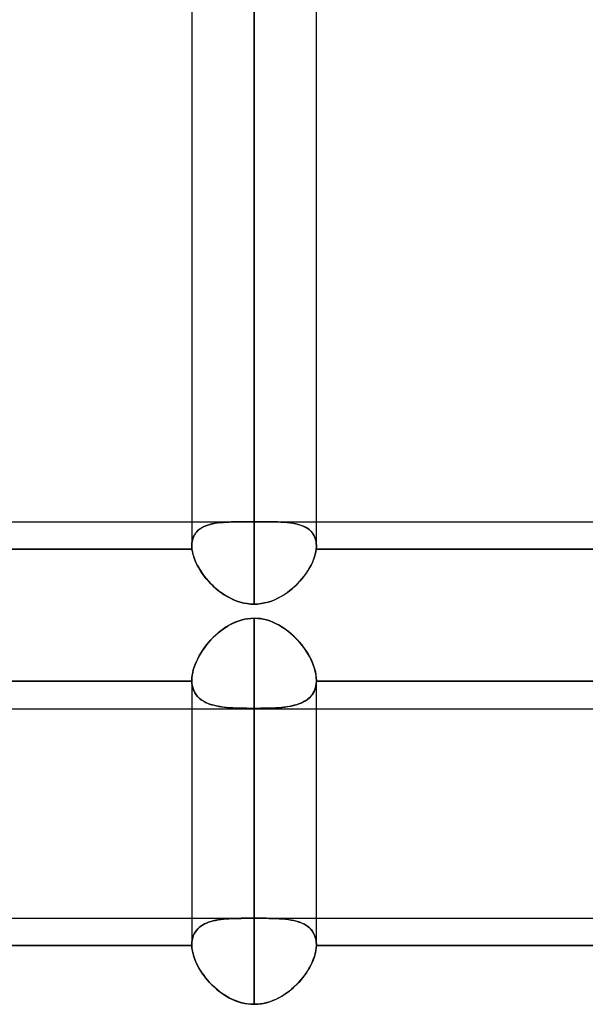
# Model space of a CAD drawing. Header units: millimetres. Extents: x -92 to 86, y -242 to 242.
# Tile 9 of 89: x -19.63 to -11.5, y -141.97 to -127.82. Entities that reach past the tile are written whole.
import ezdxf

# ---------------------------------------------------------------- set-up
doc = ezdxf.new("R2010")
doc.units = ezdxf.units.MM
doc.layers.add('MAIN-1', color=7, linetype='Continuous')

msp = doc.modelspace()

# ---------------------------------------------------------------- linework, layer by layer
at = {"layer": 'MAIN-1'}
for p, q in [((-16.258, 0), (-16.258, -136.222)), ((-17.153, 0), (-17.153, -135.382)), ((-17.153, 0), (-17.153, -135.382)), ((-16.258, -135.039), (-16.258, 0)), ((-16.258, -136.222), (-16.258, 0)), ((-15.363, -135.382), (-15.363, 0)), ((-15.363, -135.382), (-15.363, 0)), ((-16.258, -49.579), (-16.258, -135.039)), ((-24.66, -135.039), (-16.383, -135.039)), ((-24.163, -135.039), (-17.153, -135.039)), ((-17.153, -135.039), (-16.383, -135.039)), ((-17, -135.119), (-17.023, -135.133)), ((-17.011, -135.125), (-16.983, -135.11)), ((-16.976, -135.107), (-17, -135.119)), ((-16.983, -135.11), (-16.953, -135.097)), ((-16.95, -135.096), (-16.976, -135.107)), ((-16.953, -135.097), (-16.922, -135.085)), ((-16.922, -135.086), (-16.95, -135.096)), ((-16.922, -135.085), (-16.888, -135.076)), ((-16.893, -135.077), (-16.922, -135.086)), ((-16.863, -135.069), (-16.893, -135.077)), ((-16.888, -135.076), (-16.854, -135.067)), ((-16.832, -135.063), (-16.863, -135.069)), ((-16.854, -135.067), (-16.818, -135.06)), ((-16.8, -135.057), (-16.832, -135.063)), ((-16.818, -135.06), (-16.78, -135.055)), ((-16.766, -135.053), (-16.8, -135.057)), ((-16.78, -135.055), (-16.742, -135.05)), ((-16.732, -135.049), (-16.766, -135.053)), ((-16.742, -135.05), (-16.702, -135.047)), ((-16.697, -135.046), (-16.732, -135.049)), ((-16.702, -135.047), (-16.66, -135.044)), ((-16.66, -135.044), (-16.697, -135.046)), ((-16.624, -135.042), (-16.66, -135.044)), ((-16.66, -135.044), (-16.617, -135.042)), ((-16.586, -135.041), (-16.624, -135.042)), ((-16.617, -135.042), (-16.573, -135.041)), ((-16.547, -135.04), (-16.586, -135.041)), ((-16.573, -135.041), (-16.528, -135.04)), ((-16.508, -135.039), (-16.547, -135.04)), ((-16.528, -135.04), (-16.481, -135.039)), ((-16.468, -135.039), (-16.508, -135.039)), ((-16.481, -135.039), (-16.433, -135.039)), ((-16.427, -135.039), (-16.468, -135.039)), ((-16.433, -135.039), (-16.385, -135.039)), ((-16.385, -135.039), (-16.427, -135.039)), ((-16.364, -135.039), (-16.385, -135.039)), ((-16.385, -135.039), (-16.364, -135.039)), ((-16.343, -135.039), (-16.364, -135.039)), ((-16.364, -135.039), (-16.343, -135.039)), ((-16.321, -135.039), (-16.343, -135.039)), ((-16.343, -135.039), (-16.321, -135.039)), ((-16.3, -135.039), (-16.321, -135.039)), ((-16.321, -135.039), (-16.3, -135.039)), ((-16.279, -135.039), (-16.3, -135.039)), ((-16.3, -135.039), (-16.279, -135.039)), ((-16.258, -135.039), (-16.279, -135.039)), ((-16.279, -135.039), (-16.258, -135.039)), ((-16.258, -135.039), (-16.236, -135.039)), ((-16.236, -135.039), (-16.258, -135.039)), ((-16.236, -135.039), (-16.215, -135.039)), ((-16.215, -135.039), (-16.236, -135.039)), ((-16.215, -135.039), (-16.193, -135.039)), ((-16.194, -135.039), (-16.215, -135.039)), ((-16.173, -135.039), (-16.194, -135.039)), ((-16.193, -135.039), (-16.172, -135.039)), ((-16.152, -135.039), (-16.173, -135.039)), ((-16.172, -135.039), (-16.151, -135.039)), ((-16.131, -135.039), (-16.152, -135.039)), ((-16.151, -135.039), (-16.13, -135.039)), ((-16.132, -135.039), (-15.363, -135.039)), ((-16.132, -135.039), (-7.583, -135.039)), ((-16.086, -135.039), (-16.131, -135.039)), ((-16.13, -135.039), (-16.076, -135.039)), ((-16.042, -135.039), (-16.086, -135.039)), ((-16.076, -135.039), (-16.024, -135.039)), ((-15.998, -135.04), (-16.042, -135.039)), ((-16.024, -135.039), (-15.973, -135.04)), ((-15.956, -135.04), (-15.998, -135.04)), ((-15.973, -135.04), (-15.924, -135.041)), ((-15.915, -135.041), (-15.956, -135.04)), ((-15.924, -135.041), (-15.876, -135.043)), ((-15.875, -135.043), (-15.915, -135.041)), ((-15.876, -135.043), (-15.829, -135.045)), ((-15.836, -135.045), (-15.875, -135.043)), ((-15.798, -135.048), (-15.836, -135.045)), ((-15.829, -135.045), (-15.784, -135.049)), ((-15.762, -135.051), (-15.798, -135.048)), ((-15.784, -135.049), (-15.741, -135.054)), ((-15.726, -135.056), (-15.762, -135.051)), ((-15.741, -135.054), (-15.7, -135.06)), ((-15.691, -135.061), (-15.726, -135.056)), ((-15.7, -135.06), (-15.66, -135.067)), ((-15.658, -135.068), (-15.691, -135.061)), ((-15.66, -135.067), (-15.623, -135.077)), ((-15.625, -135.076), (-15.658, -135.068)), ((-15.594, -135.085), (-15.625, -135.076)), ((-15.623, -135.077), (-15.588, -135.087)), ((-15.565, -135.096), (-15.594, -135.085)), ((-15.588, -135.087), (-15.554, -135.1)), ((-15.537, -135.108), (-15.565, -135.096)), ((-15.554, -135.1), (-15.523, -135.115)), ((-15.511, -135.121), (-15.537, -135.108)), ((-15.523, -135.115), (-15.494, -135.131)), ((-15.363, -135.039), (-8.352, -135.039)), ((-17.139, -135.285), (-17.129, -135.256)), ((-17.124, -135.247), (-17.134, -135.271)), ((-17.129, -135.256), (-17.115, -135.229)), ((-17.112, -135.224), (-17.124, -135.247)), ((-17.115, -135.229), (-17.099, -135.204)), ((-17.098, -135.203), (-17.112, -135.224)), ((-17.099, -135.204), (-17.081, -135.182)), ((-17.082, -135.183), (-17.098, -135.203)), ((-17.065, -135.165), (-17.082, -135.183)), ((-17.081, -135.182), (-17.06, -135.161)), ((-17.045, -135.148), (-17.065, -135.165)), ((-17.06, -135.161), (-17.036, -135.142)), ((-17.023, -135.133), (-17.045, -135.148)), ((-17.036, -135.142), (-17.011, -135.125)), ((-15.486, -135.137), (-15.511, -135.121)), ((-15.494, -135.131), (-15.468, -135.15)), ((-15.464, -135.154), (-15.486, -135.137)), ((-15.468, -135.15), (-15.444, -135.171)), ((-15.443, -135.172), (-15.464, -135.154)), ((-15.444, -135.171), (-15.423, -135.195)), ((-15.425, -135.192), (-15.443, -135.172)), ((-15.409, -135.215), (-15.425, -135.192)), ((-15.423, -135.195), (-15.405, -135.22)), ((-15.395, -135.238), (-15.409, -135.215)), ((-15.405, -135.22), (-15.39, -135.248)), ((-15.383, -135.264), (-15.395, -135.238)), ((-15.39, -135.248), (-15.378, -135.278)), ((-17.153, -135.381), (-17.151, -135.347)), ((-17.151, -135.352), (-17.153, -135.382)), ((-17.152, -135.39), (-17.153, -135.381)), ((-17.153, -135.382), (-17.152, -135.39)), ((-17.152, -135.39), (-17.152, -135.398)), ((-17.152, -135.398), (-17.152, -135.39)), ((-17.152, -135.398), (-17.152, -135.407)), ((-17.152, -135.406), (-17.152, -135.398)), ((-17.151, -135.347), (-17.146, -135.315)), ((-17.148, -135.323), (-17.151, -135.352)), ((-17.142, -135.297), (-17.148, -135.323)), ((-17.146, -135.315), (-17.139, -135.285)), ((-17.134, -135.271), (-17.142, -135.297)), ((-15.374, -135.291), (-15.383, -135.264)), ((-15.378, -135.278), (-15.369, -135.311)), ((-15.368, -135.32), (-15.374, -135.291)), ((-15.369, -135.311), (-15.364, -135.345)), ((-15.364, -135.35), (-15.368, -135.32)), ((-15.364, -135.345), (-15.363, -135.382)), ((-15.363, -135.382), (-15.364, -135.35)), ((-15.363, -135.382), (-15.363, -135.389)), ((-15.363, -135.389), (-15.363, -135.382)), ((-15.363, -135.389), (-15.363, -135.396)), ((-15.363, -135.396), (-15.363, -135.389)), ((-15.363, -135.396), (-15.363, -135.403)), ((-15.363, -135.403), (-15.363, -135.396)), ((-17.15, -135.432), (-24.165, -135.432)), ((-24.165, -135.432), (-17.15, -135.432)), ((-17.151, -135.415), (-17.152, -135.406)), ((-17.152, -135.407), (-17.151, -135.415)), ((-17.151, -135.415), (-17.15, -135.424)), ((-17.15, -135.423), (-17.151, -135.415)), ((-17.15, -135.432), (-17.15, -135.423)), ((-17.15, -135.424), (-17.15, -135.432)), ((-17.15, -135.432), (-17.144, -135.468)), ((-17.144, -135.469), (-17.15, -135.432)), ((-17.144, -135.468), (-17.136, -135.506)), ((-17.135, -135.506), (-17.144, -135.469)), ((-17.136, -135.506), (-17.124, -135.544)), ((-17.124, -135.544), (-17.135, -135.506)), ((-17.124, -135.544), (-17.11, -135.583)), ((-17.11, -135.583), (-17.124, -135.544)), ((-15.405, -135.583), (-15.391, -135.544)), ((-15.39, -135.543), (-15.404, -135.582)), ((-15.391, -135.544), (-15.38, -135.506)), ((-15.379, -135.505), (-15.39, -135.543)), ((-15.38, -135.506), (-15.371, -135.469)), ((-15.371, -135.468), (-15.379, -135.505)), ((-15.371, -135.469), (-15.365, -135.432)), ((-15.365, -135.432), (-15.371, -135.468)), ((-15.364, -135.418), (-15.365, -135.425)), ((-15.365, -135.425), (-15.364, -135.418)), ((-15.365, -135.425), (-15.365, -135.432)), ((-15.365, -135.432), (-15.365, -135.425)), ((-8.35, -135.432), (-15.365, -135.432)), ((-15.365, -135.432), (-8.35, -135.432)), ((-15.363, -135.41), (-15.364, -135.418)), ((-15.364, -135.418), (-15.363, -135.41)), ((-15.363, -135.403), (-15.363, -135.41)), ((-15.363, -135.41), (-15.363, -135.403)), ((-17.11, -135.583), (-17.094, -135.622)), ((-17.094, -135.623), (-17.11, -135.583)), ((-17.094, -135.622), (-17.075, -135.661)), ((-17.075, -135.662), (-17.094, -135.623)), ((-17.075, -135.661), (-17.054, -135.701)), ((-17.053, -135.702), (-17.075, -135.662)), ((-15.462, -135.702), (-15.44, -135.662)), ((-15.44, -135.661), (-15.461, -135.7)), ((-15.421, -135.621), (-15.44, -135.661)), ((-15.44, -135.662), (-15.421, -135.623)), ((-15.404, -135.582), (-15.421, -135.621)), ((-15.421, -135.623), (-15.405, -135.583)), ((-17.054, -135.701), (-17.03, -135.74)), ((-17.029, -135.741), (-17.053, -135.702)), ((-17.03, -135.74), (-17.004, -135.779)), ((-17.003, -135.78), (-17.029, -135.741)), ((-17.004, -135.779), (-16.976, -135.818)), ((-16.975, -135.819), (-17.003, -135.78)), ((-16.976, -135.818), (-16.946, -135.855)), ((-16.945, -135.857), (-16.975, -135.819)), ((-15.57, -135.856), (-15.539, -135.818)), ((-15.538, -135.816), (-15.568, -135.854)), ((-15.539, -135.818), (-15.511, -135.78)), ((-15.51, -135.778), (-15.538, -135.816)), ((-15.511, -135.78), (-15.486, -135.741)), ((-15.484, -135.739), (-15.51, -135.778)), ((-15.486, -135.741), (-15.462, -135.702)), ((-15.461, -135.7), (-15.484, -135.739)), ((-16.946, -135.855), (-16.914, -135.893)), ((-16.913, -135.894), (-16.945, -135.857)), ((-16.914, -135.893), (-16.88, -135.929)), ((-16.879, -135.93), (-16.913, -135.894)), ((-16.88, -135.929), (-16.845, -135.963)), ((-16.843, -135.964), (-16.879, -135.93)), ((-16.845, -135.963), (-16.807, -135.997)), ((-16.806, -135.998), (-16.843, -135.964)), ((-15.708, -135.997), (-15.671, -135.964)), ((-15.669, -135.962), (-15.706, -135.996)), ((-15.671, -135.964), (-15.635, -135.929)), ((-15.634, -135.927), (-15.669, -135.962)), ((-15.635, -135.929), (-15.601, -135.893)), ((-15.6, -135.891), (-15.634, -135.927)), ((-15.601, -135.893), (-15.57, -135.856)), ((-15.568, -135.854), (-15.6, -135.891)), ((-16.807, -135.997), (-16.769, -136.029)), ((-16.767, -136.03), (-16.806, -135.998)), ((-16.769, -136.029), (-16.728, -136.059)), ((-16.727, -136.06), (-16.767, -136.03)), ((-16.728, -136.059), (-16.686, -136.087)), ((-16.685, -136.088), (-16.727, -136.06)), ((-16.686, -136.087), (-16.643, -136.113)), ((-16.642, -136.114), (-16.685, -136.088)), ((-15.872, -136.114), (-15.829, -136.087)), ((-15.827, -136.086), (-15.871, -136.113)), ((-15.829, -136.087), (-15.787, -136.059)), ((-15.785, -136.058), (-15.827, -136.086)), ((-15.787, -136.059), (-15.747, -136.029)), ((-15.745, -136.028), (-15.785, -136.058)), ((-15.747, -136.029), (-15.708, -135.997)), ((-15.706, -135.996), (-15.745, -136.028)), ((-16.643, -136.113), (-16.598, -136.137)), ((-16.597, -136.138), (-16.642, -136.114)), ((-16.598, -136.137), (-16.552, -136.159)), ((-16.551, -136.159), (-16.597, -136.138)), ((-16.552, -136.159), (-16.505, -136.178)), ((-16.504, -136.178), (-16.551, -136.159)), ((-16.505, -136.178), (-16.457, -136.193)), ((-16.456, -136.193), (-16.504, -136.178)), ((-16.457, -136.193), (-16.407, -136.206)), ((-16.407, -136.206), (-16.456, -136.193)), ((-16.407, -136.206), (-16.358, -136.215)), ((-16.357, -136.215), (-16.407, -136.206)), ((-16.358, -136.215), (-16.308, -136.22)), ((-16.307, -136.22), (-16.357, -136.215)), ((-16.308, -136.22), (-16.258, -136.222)), ((-16.258, -136.222), (-16.307, -136.22)), ((-16.258, -136.222), (-16.207, -136.22)), ((-16.207, -136.22), (-16.258, -136.222)), ((-16.207, -136.22), (-16.157, -136.214)), ((-16.157, -136.215), (-16.207, -136.22)), ((-16.157, -136.214), (-16.107, -136.205)), ((-16.107, -136.205), (-16.157, -136.215)), ((-16.107, -136.205), (-16.058, -136.193)), ((-16.057, -136.193), (-16.107, -136.205)), ((-16.058, -136.193), (-16.01, -136.177)), ((-16.009, -136.177), (-16.057, -136.193)), ((-16.01, -136.177), (-15.963, -136.159)), ((-15.961, -136.158), (-16.009, -136.177)), ((-15.963, -136.159), (-15.917, -136.137)), ((-15.915, -136.137), (-15.961, -136.158)), ((-15.917, -136.137), (-15.872, -136.114)), ((-15.871, -136.113), (-15.915, -136.137)), ((-16.66, -136.551), (-16.619, -136.526)), ((-16.616, -136.525), (-16.657, -136.549)), ((-16.619, -136.526), (-16.577, -136.504)), ((-16.575, -136.502), (-16.616, -136.525)), ((-16.577, -136.504), (-16.534, -136.484)), ((-16.532, -136.483), (-16.575, -136.502)), ((-16.534, -136.484), (-16.489, -136.466)), ((-16.488, -136.465), (-16.532, -136.483)), ((-16.489, -136.466), (-16.444, -136.451)), ((-16.443, -136.451), (-16.488, -136.465)), ((-16.444, -136.451), (-16.398, -136.439)), ((-16.398, -136.439), (-16.443, -136.451)), ((-16.351, -136.431), (-16.398, -136.439)), ((-16.398, -136.439), (-16.352, -136.431)), ((-16.352, -136.431), (-16.305, -136.426)), ((-16.304, -136.426), (-16.351, -136.431)), ((-16.305, -136.426), (-16.258, -136.424)), ((-16.258, -136.424), (-16.304, -136.426)), ((-16.258, -140.735), (-16.258, -136.424)), ((-16.258, -136.424), (-16.258, -140.735)), ((-16.212, -136.426), (-16.258, -136.424)), ((-16.258, -136.424), (-16.204, -136.426)), ((-16.167, -136.43), (-16.212, -136.426)), ((-16.204, -136.426), (-16.151, -136.433)), ((-16.122, -136.438), (-16.167, -136.43)), ((-16.151, -136.433), (-16.098, -136.444)), ((-16.078, -136.449), (-16.122, -136.438)), ((-16.098, -136.444), (-16.047, -136.459)), ((-16.034, -136.463), (-16.078, -136.449)), ((-16.047, -136.459), (-15.997, -136.477)), ((-15.991, -136.479), (-16.034, -136.463)), ((-15.997, -136.477), (-15.948, -136.499)), ((-15.95, -136.498), (-15.991, -136.479)), ((-15.909, -136.519), (-15.95, -136.498)), ((-15.948, -136.499), (-15.9, -136.524)), ((-15.869, -136.542), (-15.909, -136.519)), ((-15.9, -136.524), (-15.854, -136.552)), ((-16.809, -136.667), (-16.845, -136.7)), ((-16.845, -136.701), (-16.81, -136.668)), ((-16.81, -136.668), (-16.775, -136.636)), ((-16.773, -136.634), (-16.809, -136.667)), ((-16.775, -136.636), (-16.738, -136.606)), ((-16.735, -136.604), (-16.773, -136.634)), ((-16.738, -136.606), (-16.699, -136.578)), ((-16.697, -136.576), (-16.735, -136.604)), ((-16.699, -136.578), (-16.66, -136.551)), ((-16.657, -136.549), (-16.697, -136.576)), ((-15.831, -136.567), (-15.869, -136.542)), ((-15.854, -136.552), (-15.809, -136.582)), ((-15.793, -136.594), (-15.831, -136.567)), ((-15.809, -136.582), (-15.766, -136.615)), ((-15.757, -136.622), (-15.793, -136.594)), ((-15.766, -136.615), (-15.725, -136.649)), ((-15.722, -136.652), (-15.757, -136.622)), ((-15.725, -136.649), (-15.685, -136.686)), ((-15.687, -136.684), (-15.722, -136.652)), ((-16.942, -136.809), (-16.971, -136.848)), ((-16.97, -136.847), (-16.941, -136.809)), ((-16.911, -136.772), (-16.942, -136.809)), ((-16.941, -136.809), (-16.911, -136.771)), ((-16.911, -136.771), (-16.879, -136.735)), ((-16.879, -136.736), (-16.911, -136.772)), ((-16.845, -136.7), (-16.879, -136.736)), ((-16.879, -136.735), (-16.845, -136.701)), ((-15.654, -136.717), (-15.687, -136.684)), ((-15.685, -136.686), (-15.647, -136.724)), ((-15.622, -136.751), (-15.654, -136.717)), ((-15.647, -136.724), (-15.612, -136.763)), ((-15.592, -136.787), (-15.622, -136.751)), ((-15.612, -136.763), (-15.578, -136.804)), ((-15.562, -136.823), (-15.592, -136.787)), ((-15.578, -136.804), (-15.546, -136.846)), ((-17.024, -136.926), (-17.047, -136.966)), ((-17.047, -136.966), (-17.023, -136.926)), ((-16.998, -136.887), (-17.024, -136.926)), ((-17.023, -136.926), (-16.998, -136.886)), ((-16.998, -136.886), (-16.97, -136.847)), ((-16.971, -136.848), (-16.998, -136.887)), ((-15.535, -136.861), (-15.562, -136.823)), ((-15.546, -136.846), (-15.516, -136.888)), ((-15.509, -136.899), (-15.535, -136.861)), ((-15.516, -136.888), (-15.488, -136.931)), ((-15.485, -136.937), (-15.509, -136.899)), ((-15.488, -136.931), (-15.463, -136.975)), ((-15.462, -136.976), (-15.485, -136.937)), ((-17.104, -137.087), (-17.119, -137.127)), ((-17.119, -137.127), (-17.104, -137.087)), ((-17.087, -137.047), (-17.104, -137.087)), ((-17.104, -137.087), (-17.087, -137.047)), ((-17.068, -137.006), (-17.087, -137.047)), ((-17.087, -137.047), (-17.068, -137.006)), ((-17.047, -136.966), (-17.068, -137.006)), ((-17.068, -137.006), (-17.047, -136.966)), ((-15.463, -136.975), (-15.44, -137.019)), ((-15.442, -137.015), (-15.462, -136.976)), ((-15.424, -137.055), (-15.442, -137.015)), ((-15.44, -137.019), (-15.42, -137.064)), ((-15.408, -137.094), (-15.424, -137.055)), ((-15.42, -137.064), (-15.403, -137.108)), ((-15.394, -137.133), (-15.408, -137.094)), ((-17.14, -137.206), (-17.147, -137.244)), ((-17.147, -137.244), (-17.14, -137.206)), ((-17.131, -137.167), (-17.14, -137.206)), ((-17.14, -137.206), (-17.131, -137.167)), ((-17.119, -137.127), (-17.131, -137.167)), ((-17.131, -137.167), (-17.119, -137.127)), ((-15.403, -137.108), (-15.389, -137.151)), ((-15.383, -137.171), (-15.394, -137.133)), ((-15.389, -137.151), (-15.377, -137.194)), ((-15.374, -137.209), (-15.383, -137.171)), ((-15.377, -137.194), (-15.369, -137.237)), ((-15.368, -137.246), (-15.374, -137.209)), ((-15.369, -137.237), (-15.364, -137.278)), ((-24.163, -137.331), (-17.152, -137.331)), ((-17.152, -137.331), (-24.163, -137.331)), ((-17.151, -137.281), (-17.153, -137.318)), ((-17.153, -137.317), (-17.151, -137.281)), ((-17.153, -137.32), (-17.153, -137.317)), ((-17.153, -137.318), (-17.153, -137.32)), ((-17.153, -137.318), (-17.153, -137.724)), ((-17.153, -137.318), (-17.153, -141.115)), ((-17.153, -137.32), (-17.152, -137.322)), ((-17.152, -137.322), (-17.153, -137.32)), ((-17.152, -137.322), (-17.152, -137.324)), ((-17.152, -137.324), (-17.152, -137.322)), ((-17.152, -137.324), (-17.152, -137.326)), ((-17.152, -137.326), (-17.152, -137.324)), ((-17.152, -137.326), (-17.152, -137.329)), ((-17.152, -137.329), (-17.152, -137.326)), ((-17.152, -137.329), (-17.152, -137.331)), ((-17.152, -137.331), (-17.152, -137.329)), ((-17.152, -137.331), (-17.15, -137.363)), ((-17.15, -137.368), (-17.152, -137.331)), ((-17.147, -137.244), (-17.151, -137.281)), ((-17.151, -137.281), (-17.147, -137.244)), ((-17.15, -137.363), (-17.146, -137.393)), ((-17.144, -137.403), (-17.15, -137.368)), ((-15.371, -137.402), (-15.365, -137.367)), ((-15.365, -137.363), (-15.369, -137.393)), ((-15.364, -137.282), (-15.368, -137.246)), ((-15.363, -137.331), (-15.365, -137.363)), ((-15.365, -137.367), (-15.363, -137.331)), ((-15.364, -137.278), (-15.363, -137.318)), ((-15.363, -137.318), (-15.364, -137.282)), ((-15.363, -137.32), (-15.363, -137.318)), ((-15.363, -137.318), (-15.363, -137.32)), ((-15.363, -137.724), (-15.363, -137.318)), ((-15.363, -137.321), (-15.363, -137.32)), ((-15.363, -137.32), (-15.363, -137.321)), ((-15.363, -137.323), (-15.363, -137.321)), ((-15.363, -137.321), (-15.363, -137.323)), ((-15.363, -137.325), (-15.363, -137.323)), ((-15.363, -137.323), (-15.363, -137.325)), ((-15.363, -137.327), (-15.363, -137.325)), ((-15.363, -137.325), (-15.363, -137.327)), ((-15.363, -137.329), (-15.363, -137.327)), ((-15.363, -137.327), (-15.363, -137.329)), ((-15.363, -137.331), (-15.363, -137.329)), ((-15.363, -137.329), (-15.363, -137.331)), ((-15.363, -137.331), (-8.352, -137.331)), ((-8.352, -137.331), (-15.363, -137.331)), ((-15.363, -141.115), (-15.363, -137.318)), ((-17.146, -137.393), (-17.139, -137.422)), ((-17.135, -137.436), (-17.144, -137.403)), ((-17.139, -137.422), (-17.13, -137.45)), ((-17.123, -137.467), (-17.135, -137.436)), ((-17.13, -137.45), (-17.119, -137.477)), ((-17.108, -137.496), (-17.123, -137.467)), ((-17.119, -137.477), (-17.105, -137.502)), ((-17.091, -137.523), (-17.108, -137.496)), ((-17.105, -137.502), (-17.089, -137.525)), ((-17.07, -137.548), (-17.091, -137.523)), ((-17.089, -137.525), (-17.072, -137.547)), ((-15.444, -137.548), (-15.424, -137.523)), ((-15.425, -137.524), (-15.443, -137.546)), ((-15.41, -137.501), (-15.425, -137.524)), ((-15.424, -137.523), (-15.407, -137.496)), ((-15.396, -137.476), (-15.41, -137.501)), ((-15.407, -137.496), (-15.392, -137.467)), ((-15.385, -137.45), (-15.396, -137.476)), ((-15.392, -137.467), (-15.38, -137.435)), ((-15.376, -137.422), (-15.385, -137.45)), ((-15.38, -137.435), (-15.371, -137.402)), ((-15.369, -137.393), (-15.376, -137.422)), ((-17.072, -137.547), (-17.052, -137.567)), ((-17.047, -137.571), (-17.07, -137.548)), ((-17.052, -137.567), (-17.031, -137.586)), ((-17.022, -137.592), (-17.047, -137.571)), ((-17.031, -137.586), (-17.007, -137.603)), ((-16.994, -137.611), (-17.022, -137.592)), ((-17.007, -137.603), (-16.982, -137.618)), ((-16.964, -137.628), (-16.994, -137.611)), ((-16.982, -137.618), (-16.955, -137.633)), ((-16.932, -137.643), (-16.964, -137.628)), ((-16.955, -137.633), (-16.927, -137.645)), ((-16.898, -137.657), (-16.932, -137.643)), ((-16.927, -137.645), (-16.897, -137.657)), ((-16.862, -137.668), (-16.898, -137.657)), ((-16.897, -137.657), (-16.866, -137.667)), ((-15.652, -137.668), (-15.616, -137.656)), ((-15.617, -137.656), (-15.648, -137.667)), ((-15.587, -137.645), (-15.617, -137.656)), ((-15.616, -137.656), (-15.582, -137.643)), ((-15.559, -137.632), (-15.587, -137.645)), ((-15.582, -137.643), (-15.55, -137.628)), ((-15.532, -137.618), (-15.559, -137.632)), ((-15.55, -137.628), (-15.52, -137.611)), ((-15.507, -137.602), (-15.532, -137.618)), ((-15.52, -137.611), (-15.493, -137.592)), ((-15.484, -137.585), (-15.507, -137.602)), ((-15.493, -137.592), (-15.467, -137.571)), ((-15.462, -137.566), (-15.484, -137.585)), ((-15.467, -137.571), (-15.444, -137.548)), ((-15.443, -137.546), (-15.462, -137.566)), ((-25.058, -137.724), (-1.62, -137.724)), ((-25.058, -137.724), (-2.014, -137.724)), ((-17.153, -137.724), (-17.153, -141.115)), ((-16.866, -137.667), (-16.833, -137.676)), ((-16.824, -137.678), (-16.862, -137.668)), ((-16.833, -137.676), (-16.799, -137.684)), ((-16.784, -137.687), (-16.824, -137.678)), ((-16.799, -137.684), (-16.763, -137.691)), ((-16.743, -137.694), (-16.784, -137.687)), ((-16.763, -137.691), (-16.727, -137.697)), ((-16.7, -137.701), (-16.743, -137.694)), ((-16.727, -137.697), (-16.689, -137.702)), ((-16.656, -137.706), (-16.7, -137.701)), ((-16.689, -137.702), (-16.65, -137.706)), ((-16.61, -137.71), (-16.656, -137.706)), ((-16.65, -137.706), (-16.609, -137.71)), ((-16.562, -137.713), (-16.61, -137.71)), ((-16.609, -137.71), (-16.568, -137.712)), ((-16.568, -137.712), (-16.526, -137.715)), ((-16.514, -137.715), (-16.562, -137.713)), ((-16.526, -137.715), (-16.482, -137.716)), ((-16.464, -137.717), (-16.514, -137.715)), ((-16.482, -137.716), (-16.438, -137.718)), ((-16.413, -137.718), (-16.464, -137.717)), ((-16.438, -137.718), (-16.393, -137.719)), ((-16.361, -137.719), (-16.413, -137.718)), ((-16.393, -137.719), (-16.348, -137.719)), ((-16.309, -137.72), (-16.361, -137.719)), ((-16.348, -137.719), (-16.303, -137.72)), ((-16.258, -137.72), (-16.309, -137.72)), ((-16.303, -137.72), (-16.258, -137.72)), ((-16.258, -137.724), (-16.258, -141.972)), ((-16.258, -141.972), (-16.258, -137.72)), ((-16.212, -137.72), (-16.258, -137.72)), ((-16.258, -137.72), (-16.205, -137.72)), ((-16.166, -137.719), (-16.212, -137.72)), ((-16.205, -137.72), (-16.153, -137.719)), ((-16.121, -137.719), (-16.166, -137.719)), ((-16.153, -137.719), (-16.101, -137.718)), ((-16.076, -137.718), (-16.121, -137.719)), ((-16.101, -137.718), (-16.05, -137.717)), ((-16.031, -137.716), (-16.076, -137.718)), ((-16.05, -137.717), (-16, -137.715)), ((-15.988, -137.715), (-16.031, -137.716)), ((-16, -137.715), (-15.952, -137.713)), ((-15.945, -137.712), (-15.988, -137.715)), ((-15.952, -137.713), (-15.904, -137.71)), ((-15.904, -137.71), (-15.945, -137.712)), ((-15.904, -137.71), (-15.858, -137.705)), ((-15.864, -137.706), (-15.904, -137.71)), ((-15.825, -137.702), (-15.864, -137.706)), ((-15.858, -137.705), (-15.814, -137.7)), ((-15.787, -137.697), (-15.825, -137.702)), ((-15.814, -137.7), (-15.771, -137.694)), ((-15.75, -137.691), (-15.787, -137.697)), ((-15.771, -137.694), (-15.729, -137.687)), ((-15.715, -137.684), (-15.75, -137.691)), ((-15.729, -137.687), (-15.69, -137.678)), ((-15.681, -137.676), (-15.715, -137.684)), ((-15.69, -137.678), (-15.652, -137.668)), ((-15.648, -137.667), (-15.681, -137.676)), ((-15.363, -141.115), (-15.363, -137.724)), ((-24.66, -140.735), (0, -140.735)), ((-24.163, -140.735), (-17.153, -140.735)), ((-17.153, -140.735), (-15.363, -140.735)), ((-16.879, -140.782), (-16.845, -140.773)), ((-16.845, -140.773), (-16.879, -140.782)), ((-16.809, -140.765), (-16.845, -140.773)), ((-16.845, -140.773), (-16.81, -140.766)), ((-16.81, -140.766), (-16.775, -140.759)), ((-16.773, -140.759), (-16.809, -140.765)), ((-16.775, -140.759), (-16.738, -140.754)), ((-16.735, -140.753), (-16.773, -140.759)), ((-16.738, -140.754), (-16.699, -140.749)), ((-16.697, -140.749), (-16.735, -140.753)), ((-16.699, -140.749), (-16.66, -140.745)), ((-16.657, -140.745), (-16.697, -140.749)), ((-16.66, -140.745), (-16.619, -140.743)), ((-16.616, -140.742), (-16.657, -140.745)), ((-16.619, -140.743), (-16.577, -140.74)), ((-16.575, -140.74), (-16.616, -140.742)), ((-16.577, -140.74), (-16.534, -140.739)), ((-16.532, -140.738), (-16.575, -140.74)), ((-16.534, -140.739), (-16.489, -140.737)), ((-16.488, -140.737), (-16.532, -140.738)), ((-16.489, -140.737), (-16.444, -140.737)), ((-16.443, -140.736), (-16.488, -140.737)), ((-16.444, -140.737), (-16.398, -140.736)), ((-16.398, -140.736), (-16.443, -140.736)), ((-16.398, -140.736), (-16.352, -140.736)), ((-16.351, -140.736), (-16.398, -140.736)), ((-16.352, -140.736), (-16.305, -140.735)), ((-16.304, -140.735), (-16.351, -140.736)), ((-16.305, -140.735), (-16.258, -140.735)), ((-16.258, -140.735), (-16.304, -140.735)), ((-16.212, -140.735), (-16.258, -140.735)), ((-16.258, -140.735), (-16.204, -140.735)), ((-16.167, -140.736), (-16.212, -140.735)), ((-16.204, -140.735), (-16.151, -140.736)), ((-16.122, -140.736), (-16.167, -140.736)), ((-16.151, -140.736), (-16.098, -140.736)), ((-16.078, -140.736), (-16.122, -140.736)), ((-16.098, -140.736), (-16.047, -140.737)), ((-16.034, -140.737), (-16.078, -140.736)), ((-16.047, -140.737), (-15.997, -140.738)), ((-15.991, -140.738), (-16.034, -140.737)), ((-15.997, -140.738), (-15.948, -140.74)), ((-15.95, -140.74), (-15.991, -140.738)), ((-15.909, -140.742), (-15.95, -140.74)), ((-15.948, -140.74), (-15.9, -140.742)), ((-15.869, -140.744), (-15.909, -140.742)), ((-15.9, -140.742), (-15.854, -140.746)), ((-15.831, -140.748), (-15.869, -140.744)), ((-15.854, -140.746), (-15.809, -140.75)), ((-15.793, -140.752), (-15.831, -140.748)), ((-15.809, -140.75), (-15.766, -140.755)), ((-15.757, -140.756), (-15.793, -140.752)), ((-15.766, -140.755), (-15.725, -140.762)), ((-15.722, -140.762), (-15.757, -140.756)), ((-15.725, -140.762), (-15.685, -140.77)), ((-15.687, -140.769), (-15.722, -140.762)), ((-15.654, -140.777), (-15.687, -140.769)), ((-15.685, -140.77), (-15.647, -140.779)), ((-15.622, -140.787), (-15.654, -140.777)), ((-15.647, -140.779), (-15.612, -140.79)), ((-15.363, -140.735), (-8.352, -140.735)), ((-17.104, -140.935), (-17.087, -140.911)), ((-17.087, -140.911), (-17.104, -140.935)), ((-17.087, -140.911), (-17.068, -140.889)), ((-17.068, -140.889), (-17.087, -140.911)), ((-17.068, -140.889), (-17.047, -140.869)), ((-17.047, -140.869), (-17.068, -140.889)), ((-17.047, -140.869), (-17.023, -140.85)), ((-17.024, -140.85), (-17.047, -140.869)), ((-16.998, -140.833), (-17.024, -140.85)), ((-17.023, -140.85), (-16.998, -140.833)), ((-16.998, -140.833), (-16.97, -140.818)), ((-16.971, -140.818), (-16.998, -140.833)), ((-16.942, -140.805), (-16.971, -140.818)), ((-16.97, -140.818), (-16.941, -140.805)), ((-16.911, -140.793), (-16.942, -140.805)), ((-16.941, -140.805), (-16.911, -140.793)), ((-16.911, -140.793), (-16.879, -140.782)), ((-16.879, -140.782), (-16.911, -140.793)), ((-15.592, -140.797), (-15.622, -140.787)), ((-15.612, -140.79), (-15.578, -140.803)), ((-15.562, -140.809), (-15.592, -140.797)), ((-15.578, -140.803), (-15.546, -140.818)), ((-15.535, -140.823), (-15.562, -140.809)), ((-15.546, -140.818), (-15.516, -140.834)), ((-15.509, -140.838), (-15.535, -140.823)), ((-15.516, -140.834), (-15.488, -140.853)), ((-15.485, -140.855), (-15.509, -140.838)), ((-15.488, -140.853), (-15.463, -140.873)), ((-15.462, -140.874), (-15.485, -140.855)), ((-15.463, -140.873), (-15.44, -140.896)), ((-15.442, -140.894), (-15.462, -140.874)), ((-15.424, -140.916), (-15.442, -140.894)), ((-15.44, -140.896), (-15.42, -140.921)), ((-15.408, -140.939), (-15.424, -140.916)), ((-15.42, -140.921), (-15.403, -140.948)), ((-17.147, -141.048), (-17.151, -141.081)), ((-17.151, -141.081), (-17.147, -141.049)), ((-17.14, -141.017), (-17.147, -141.048)), ((-17.147, -141.049), (-17.14, -141.018)), ((-17.14, -141.018), (-17.131, -140.988)), ((-17.131, -140.988), (-17.14, -141.017)), ((-17.131, -140.988), (-17.119, -140.961)), ((-17.119, -140.961), (-17.131, -140.988)), ((-17.119, -140.961), (-17.104, -140.935)), ((-17.104, -140.935), (-17.119, -140.961)), ((-15.394, -140.965), (-15.408, -140.939)), ((-15.403, -140.948), (-15.389, -140.977)), ((-15.383, -140.992), (-15.394, -140.965)), ((-15.389, -140.977), (-15.377, -141.009)), ((-15.374, -141.02), (-15.383, -140.992)), ((-15.377, -141.009), (-15.369, -141.042)), ((-15.368, -141.05), (-15.374, -141.02)), ((-15.369, -141.042), (-15.364, -141.078)), ((-15.364, -141.082), (-15.368, -141.05)), ((-24.163, -141.128), (-17.152, -141.128)), ((-17.152, -141.128), (-24.163, -141.128)), ((-17.153, -141.115), (-17.151, -141.081)), ((-17.151, -141.081), (-17.153, -141.115)), ((-17.153, -141.117), (-17.153, -141.115)), ((-17.153, -141.115), (-17.153, -141.117)), ((-17.152, -141.119), (-17.153, -141.117)), ((-17.153, -141.117), (-17.152, -141.119)), ((-17.152, -141.121), (-17.152, -141.119)), ((-17.152, -141.119), (-17.152, -141.121)), ((-17.152, -141.124), (-17.152, -141.121)), ((-17.152, -141.121), (-17.152, -141.124)), ((-17.152, -141.126), (-17.152, -141.124)), ((-17.152, -141.124), (-17.152, -141.126)), ((-17.152, -141.128), (-17.152, -141.126)), ((-17.152, -141.126), (-17.152, -141.128)), ((-17.15, -141.166), (-17.152, -141.128)), ((-17.152, -141.128), (-17.15, -141.161)), ((-17.15, -141.161), (-17.146, -141.195)), ((-17.144, -141.206), (-17.15, -141.166)), ((-17.146, -141.195), (-17.139, -141.229)), ((-15.369, -141.195), (-15.376, -141.229)), ((-15.371, -141.205), (-15.365, -141.166)), ((-15.365, -141.161), (-15.369, -141.195)), ((-15.363, -141.128), (-15.365, -141.161)), ((-15.365, -141.166), (-15.363, -141.128)), ((-15.364, -141.078), (-15.363, -141.115)), ((-15.363, -141.115), (-15.364, -141.082)), ((-15.363, -141.117), (-15.363, -141.115)), ((-15.363, -141.115), (-15.363, -141.117)), ((-15.363, -141.119), (-15.363, -141.117)), ((-15.363, -141.117), (-15.363, -141.119)), ((-15.363, -141.121), (-15.363, -141.119)), ((-15.363, -141.119), (-15.363, -141.121)), ((-15.363, -141.122), (-15.363, -141.121)), ((-15.363, -141.121), (-15.363, -141.122)), ((-15.363, -141.124), (-15.363, -141.122)), ((-15.363, -141.122), (-15.363, -141.124)), ((-15.363, -141.126), (-15.363, -141.124)), ((-15.363, -141.124), (-15.363, -141.126)), ((-15.363, -141.128), (-15.363, -141.126)), ((-15.363, -141.126), (-15.363, -141.128)), ((-15.363, -141.128), (-8.352, -141.128)), ((-8.352, -141.128), (-15.363, -141.128)), ((-17.135, -141.246), (-17.144, -141.206)), ((-17.139, -141.229), (-17.13, -141.265)), ((-17.123, -141.287), (-17.135, -141.246)), ((-17.13, -141.265), (-17.119, -141.301)), ((-17.108, -141.329), (-17.123, -141.287)), ((-17.119, -141.301), (-17.105, -141.337)), ((-17.091, -141.371), (-17.108, -141.329)), ((-17.105, -141.337), (-17.089, -141.374)), ((-15.41, -141.337), (-15.425, -141.373)), ((-15.424, -141.371), (-15.407, -141.329)), ((-15.396, -141.3), (-15.41, -141.337)), ((-15.407, -141.329), (-15.392, -141.287)), ((-15.385, -141.264), (-15.396, -141.3)), ((-15.392, -141.287), (-15.38, -141.246)), ((-15.376, -141.229), (-15.385, -141.264)), ((-15.38, -141.246), (-15.371, -141.205)), ((-17.07, -141.413), (-17.091, -141.371)), ((-17.089, -141.374), (-17.072, -141.411)), ((-17.072, -141.411), (-17.052, -141.447)), ((-17.047, -141.456), (-17.07, -141.413)), ((-17.052, -141.447), (-17.031, -141.484)), ((-17.022, -141.497), (-17.047, -141.456)), ((-17.031, -141.484), (-17.007, -141.52)), ((-15.484, -141.483), (-15.507, -141.519)), ((-15.493, -141.497), (-15.467, -141.455)), ((-15.462, -141.446), (-15.484, -141.483)), ((-15.467, -141.455), (-15.444, -141.413)), ((-15.443, -141.41), (-15.462, -141.446)), ((-15.444, -141.413), (-15.424, -141.371)), ((-15.425, -141.373), (-15.443, -141.41)), ((-16.994, -141.539), (-17.022, -141.497)), ((-17.007, -141.52), (-16.982, -141.555)), ((-16.964, -141.579), (-16.994, -141.539)), ((-16.982, -141.555), (-16.955, -141.59)), ((-16.932, -141.619), (-16.964, -141.579)), ((-16.955, -141.59), (-16.927, -141.625)), ((-16.898, -141.657), (-16.932, -141.619)), ((-16.927, -141.625), (-16.897, -141.658)), ((-15.587, -141.624), (-15.617, -141.657)), ((-15.616, -141.656), (-15.582, -141.618)), ((-15.559, -141.589), (-15.587, -141.624)), ((-15.582, -141.618), (-15.55, -141.578)), ((-15.532, -141.554), (-15.559, -141.589)), ((-15.55, -141.578), (-15.52, -141.538)), ((-15.507, -141.519), (-15.532, -141.554)), ((-15.52, -141.538), (-15.493, -141.497)), ((-16.862, -141.695), (-16.898, -141.657)), ((-16.897, -141.658), (-16.866, -141.691)), ((-16.866, -141.691), (-16.833, -141.723)), ((-16.824, -141.731), (-16.862, -141.695)), ((-16.833, -141.723), (-16.799, -141.753)), ((-16.784, -141.765), (-16.824, -141.731)), ((-16.799, -141.753), (-16.763, -141.782)), ((-16.743, -141.797), (-16.784, -141.765)), ((-15.771, -141.796), (-15.729, -141.764)), ((-15.715, -141.752), (-15.75, -141.781)), ((-15.729, -141.764), (-15.69, -141.73)), ((-15.681, -141.721), (-15.715, -141.752)), ((-15.69, -141.73), (-15.652, -141.694)), ((-15.648, -141.69), (-15.681, -141.721)), ((-15.652, -141.694), (-15.616, -141.656)), ((-15.617, -141.657), (-15.648, -141.69)), ((-16.763, -141.782), (-16.727, -141.809)), ((-16.7, -141.828), (-16.743, -141.797)), ((-16.727, -141.809), (-16.689, -141.835)), ((-16.656, -141.856), (-16.7, -141.828)), ((-16.689, -141.835), (-16.65, -141.859)), ((-16.61, -141.882), (-16.656, -141.856)), ((-16.65, -141.859), (-16.609, -141.882)), ((-16.562, -141.904), (-16.61, -141.882)), ((-16.609, -141.882), (-16.568, -141.902)), ((-16.568, -141.902), (-16.526, -141.92)), ((-16.514, -141.924), (-16.562, -141.904)), ((-16, -141.924), (-15.952, -141.904)), ((-15.945, -141.901), (-15.988, -141.919)), ((-15.952, -141.904), (-15.904, -141.881)), ((-15.904, -141.881), (-15.945, -141.901)), ((-15.904, -141.881), (-15.858, -141.855)), ((-15.864, -141.858), (-15.904, -141.881)), ((-15.825, -141.834), (-15.864, -141.858)), ((-15.858, -141.855), (-15.814, -141.827)), ((-15.787, -141.808), (-15.825, -141.834)), ((-15.814, -141.827), (-15.771, -141.796)), ((-15.75, -141.781), (-15.787, -141.808)), ((-16.526, -141.92), (-16.482, -141.936)), ((-16.464, -141.941), (-16.514, -141.924)), ((-16.482, -141.936), (-16.438, -141.949)), ((-16.413, -141.955), (-16.464, -141.941)), ((-16.438, -141.949), (-16.393, -141.959)), ((-16.361, -141.964), (-16.413, -141.955)), ((-16.393, -141.959), (-16.348, -141.966)), ((-16.309, -141.97), (-16.361, -141.964)), ((-16.348, -141.966), (-16.303, -141.971)), ((-16.258, -141.972), (-16.309, -141.97)), ((-16.303, -141.971), (-16.258, -141.972)), ((-16.258, -141.972), (-16.205, -141.97)), ((-16.212, -141.971), (-16.258, -141.972)), ((-16.166, -141.966), (-16.212, -141.971)), ((-16.205, -141.97), (-16.153, -141.964)), ((-16.121, -141.959), (-16.166, -141.966)), ((-16.153, -141.964), (-16.101, -141.954)), ((-16.076, -141.948), (-16.121, -141.959)), ((-16.101, -141.954), (-16.05, -141.941)), ((-16.031, -141.935), (-16.076, -141.948)), ((-16.05, -141.941), (-16, -141.924)), ((-15.988, -141.919), (-16.031, -141.935))]:
    msp.add_line(p, q, dxfattribs=at)

doc.saveas('drawing.dxf')
